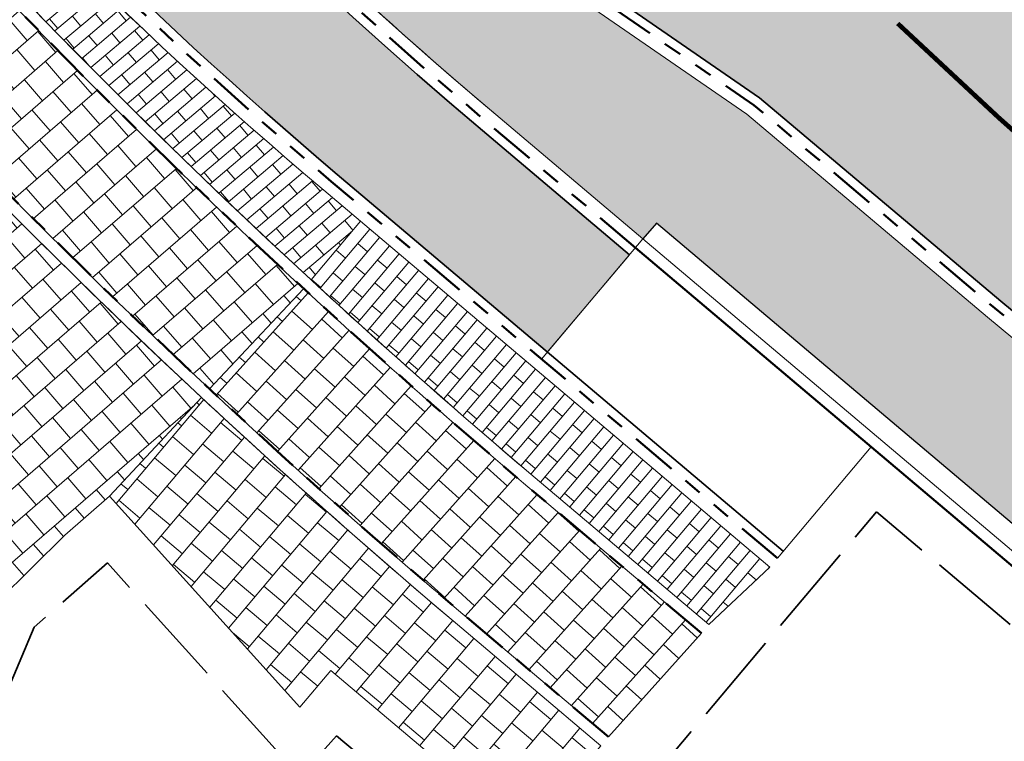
# Model space of a CAD drawing. Header units: metres. Extents: x 196674 to 197628, y 355499 to 356232.
# Tile 86 of 209: x 197204 to 197226, y 355634 to 355649. Entities that reach past the tile are written whole.
import ezdxf

# ---------------------------------------------------------------- set-up
doc = ezdxf.new("R2010")
doc.units = ezdxf.units.M
for name, pattern in [('VH-TROTTOIRBAND-SO', [15, 5, -2, 2, -2, 2, -2]), ('VW-13_STREEP', [4, 1, -3]), ('ZZ-SYSTEEMGRENS-SO', [5, 4, -1])]:
    doc.linetypes.add(name, pattern=pattern)
for name, color, linetype, lineweight, true_color in [('N-WE-GR-BEPLANTING_BEPLANTINGSPLAN_KRAGTEN-V', 7, 'Continuous', 5, 0xa3c04c), ('N-WE-VH-GESLOTENVERHARDING_ASFALT_RIJBAAN-V', 7, 'Continuous', 5, 0xd6d6d6), ('N-WE-VH-GOOT-TEGEL_200x200-G', 7, 'Continuous', 35, 0x00a5a5), ('N-WE-VH-KANTOPSLUITING_TROTTOIRBAND_230X250-G', 190, 'VH-TROTTOIRBAND-SO', 50, 0x7f00ff), ('N-WE-VH-KANTOPSLUITING_TROTTOIRBAND_230X250_PLAKBAND-G', 190, 'Continuous', 50, 0x7f00ff), ('N-WE-VH-OPENVERHARDING_BETONSTRAATSTEEN_DIK_HALFSTEENS_ROOD-A', 7, 'Continuous', 5, 0xf69479), ('N-WE-VH-OPENVERHARDING_TEGEL_300x300_FIETSPAD_GRIJS-A', 7, 'Continuous', 15, 0x6b3333), ('N-WE-VW-MARKERING_LANGS_STREEP_13_010-G', 7, 'VW-13_STREEP', 13, 0xffffff), ('X-XX-AL-GRENS_SYSTEEMGRENS-G', 7, 'ZZ-SYSTEEMGRENS-SO', 35, 0xd60036)]:
    doc.layers.add(name, color=color, linetype=linetype, lineweight=lineweight, true_color=true_color)
for name, color, linetype, lineweight in [('N-WE-VH-GESLOTENVERHARDING_ASFALT_ZAAGSNEDE-G', 7, 'VH-ZAAGSNEDE', 25), ('N-WE-VH-KANTOPSLUITING_ACHTERKANTBAND-G', 50, 'Continuous', 18), ('N-WE-VH-MATERIAALGRENS-G', 7, 'Continuous', 13), ('N-WE-VH-OPENVERHARDING_TEGEL_300x300_TROTTOIR-A', 251, 'Continuous', 15)]:
    doc.layers.add(name, color=color, linetype=linetype, lineweight=lineweight)
doc.layers.add('N-WE-VH-HULPLIJN-G', color=40, linetype='Continuous', lineweight=5, plot=False)
doc.linetypes.add('VH-ZAAGSNEDE', pattern='A,1e-05,-0.5,[181,NLCS.SHX,S=0.5,R=0,X=-0.5,Y=0],-1,[181,NLCS.SHX,S=0.5,R=180,X=0.5,Y=0],-0.5', length=2.00001)

msp = doc.modelspace()

# ---------------------------------------------------------------- hatches: boundary and pattern name
at = {"layer": 'N-WE-GR-BEPLANTING_BEPLANTINGSPLAN_KRAGTEN-V'}
h = msp.add_hatch(color=256, dxfattribs=at)
h.dxf.hatch_style = 1
edge = h.paths.add_edge_path()
edge.add_arc((197184.5223729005, 355698.8118697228), 0.2499999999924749, 17.52599308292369, 107.471987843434)
edge.add_line((197184.4473130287, 355699.0503356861), (197182.5940789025, 355698.4670091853))
edge.add_arc((197182.6691387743, 355698.228543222), 0.2500000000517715, 107.4719878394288, 195.9781583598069)
edge.add_line((197182.428797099, 355698.1597254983), (197183.0349455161, 355696.0427893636))
edge.add_arc((197278.9312739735, 355723.5010611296), 99.74999999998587, 195.978158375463, 224.3748619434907)
edge.add_line((197207.6320106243, 355653.7409181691), (197208.8819971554, 355654.9639215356))
edge.add_arc((197307.2481746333, 355737.5683865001), 128.4500000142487, 197.525993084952, 220.0223613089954, ccw=False)
edge = h.paths.add_edge_path()
edge.add_line((197220.0100063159, 355647.2930438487), (197208.8819971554, 355654.9639215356))
edge.add_line((197208.8819971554, 355654.9639215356), (197207.6320106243, 355653.7409181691))
edge.add_arc((197278.9312739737, 355723.5010611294), 99.75000000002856, 224.3748619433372, 229.8253847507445)
edge.add_line((197214.5806311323, 355647.2838894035), (197217.7628413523, 355644.5971290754))
edge.add_line((197217.7628413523, 355644.5971290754), (197218.0531450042, 355644.9409659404))
edge.add_line((197218.0531450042, 355644.9409659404), (197252.0730506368, 355616.2246870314))
edge.add_line((197252.0730506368, 355616.2246870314), (197253.4384263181, 355617.8422347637))
edge.add_line((197253.4384263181, 355617.8422347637), (197254.0667806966, 355618.5866402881))
edge.add_line((197254.0667806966, 355618.5866402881), (197227.6995309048, 355640.843295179))
edge.add_line((197227.6995309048, 355640.843295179), (197225.212884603, 355642.907347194))
edge.add_line((197225.212884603, 355642.907347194), (197220.0100063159, 355647.2930438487))
at = {"layer": 'N-WE-VH-GESLOTENVERHARDING_ASFALT_RIJBAAN-V'}
h = msp.add_hatch(color=256, dxfattribs=at)
h.dxf.hatch_style = 1
edge = h.paths.add_edge_path()
edge.add_arc((197308.2994061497, 355738.2732993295), 120.199999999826, 201.8044295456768, 201.8958631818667, ccw=False)
edge.add_arc((197308.2994061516, 355738.2732993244), 120.1999999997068, 197.461977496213, 201.8044295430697, ccw=False)
edge.add_arc((197308.2994061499, 355738.2732993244), 120.1999999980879, 196.0795223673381, 197.461977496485, ccw=False)
edge.add_line((197192.8018458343, 355704.981354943), (197184.2094346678, 355702.27719112))
edge.add_arc((197307.2481744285, 355737.5683864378), 127.9999998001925, 196.0044768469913, 197.5259930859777)
edge.add_arc((197307.248174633, 355737.5683864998), 128.0000000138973, 197.5259930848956, 219.995153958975)
edge.add_line((197209.1875273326, 355655.2998660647), (197220.2833601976, 355647.6511684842))
edge.add_line((197220.2833601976, 355647.6511684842), (197225.5016091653, 355643.2525153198))
edge.add_line((197225.5016091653, 355643.2525153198), (197227.9877388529, 355641.1888921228))
edge.add_line((197227.9877388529, 355641.1888921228), (197229.1414948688, 355640.2149913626))
edge.add_line((197229.1414948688, 355640.2149913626), (197232.8399729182, 355644.5964460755))
edge.add_line((197232.8399729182, 355644.5964460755), (197232.6080359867, 355644.7933641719))
edge.add_arc((197362.1800190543, 355797.407718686), 200.1999999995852, 227.7246744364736, 229.6682202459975, ccw=False)
edge.add_arc((197362.180019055, 355797.4077186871), 200.2000000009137, 227.6616315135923, 227.7246744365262, ccw=False)
edge.add_arc((197308.2994061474, 355738.2732993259), 120.1999999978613, 226.5157324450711, 227.6616315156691, ccw=False)
edge.add_arc((197308.2994061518, 355738.2732993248), 120.2000000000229, 201.8958631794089, 226.5157324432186, ccw=False)
h = msp.add_hatch(color=256, dxfattribs=at)
h.dxf.hatch_style = 1
edge = h.paths.add_edge_path()
edge.add_line((197182.6023305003, 355695.9189174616), (197181.9961820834, 355698.0358535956))
edge.add_line((197181.9961820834, 355698.0358535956), (197181.0650947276, 355701.2876190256))
edge.add_line((197181.0650947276, 355701.2876190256), (197176.5341054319, 355699.8616470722))
edge.add_arc((197278.3743719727, 355375.0130080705), 340.4380680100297, 107.4062430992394, 107.4615014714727)
edge.add_arc((197164.04504027, 355690.6644024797), 15.19999999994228, 25.6065690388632, 36.770423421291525, ccw=False)
edge.add_arc((197164.0450402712, 355690.6644024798), 15.19999999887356, 24.58050938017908, 25.606569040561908, ccw=False)
edge.add_line((197177.8675807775, 355696.9871687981), (197186.0985369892, 355678.9930314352))
edge.add_arc((197272.3075396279, 355718.4271266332), 94.80000000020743, 204.5805093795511, 209.8398933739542)
edge.add_arc((197272.3075396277, 355718.427126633), 94.79999999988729, 209.8398933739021, 229.8253847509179)
edge.add_line((197211.1502369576, 355645.9921604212), (197215.6984598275, 355642.1520669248))
edge.add_line((197215.6984598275, 355642.1520669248), (197217.4725377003, 355644.2532922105))
edge.add_line((197217.4725377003, 355644.2532922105), (197214.2903274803, 355646.9400525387))
edge.add_arc((197278.9312739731, 355723.5010611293), 100.1999999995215, 195.9781583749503, 229.8253847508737, ccw=False)
at = {"layer": 'N-WE-VH-OPENVERHARDING_BETONSTRAATSTEEN_DIK_HALFSTEENS_ROOD-A'}
h = msp.add_hatch(dxfattribs=at)
h.set_pattern_fill('AVH-ROO_BSS_DIKFRMT_HALFST', color=250, scale=4, angle=130.15, pattern_type=2)
h.set_pattern_definition([(130.15, (197215.5469770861, 355640.6202753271), (-0.8503314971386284, 0.3659458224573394), [0.276, -0.276]), (220.15, (197215.5469770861, 355640.6202753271), (0.177962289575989, -0.2109630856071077), [])])
edge = h.paths.add_edge_path()
edge.add_line((197189.6908303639, 355671.0241536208), (197188.1920579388, 355669.714930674))
edge.add_arc((197312.1141761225, 355753.7885360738), 149.7500000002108, 214.1545012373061, 227.3131375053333)
edge.add_line((197210.5850026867, 355643.7117926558), (197211.6539854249, 355644.9779003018))
edge.add_line((197211.6539854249, 355644.9779003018), (197210.8599333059, 355645.6483235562))
edge.add_arc((197272.3075396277, 355718.4271266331), 95.24999999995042, 209.8459022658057, 229.8253847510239, ccw=False)
h = msp.add_hatch(dxfattribs=at)
h.set_pattern_fill('AVH-ROO_BSS_DIKFRMT_HALFST', color=250, scale=4, angle=139.83, pattern_type=2)
h.set_pattern_definition([(139.83, (197215.5469770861, 355640.6202753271), (-0.8997567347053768, 0.2177563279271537), [0.276, -0.276]), (229.83, (197215.5469770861, 355640.6202753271), (0.2109009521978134, -0.1780359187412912), [])])
edge = h.paths.add_edge_path()
edge.add_line((197211.6539854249, 355644.9779003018), (197210.5850026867, 355643.7117926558))
edge.add_arc((197312.114176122, 355753.7885360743), 149.7500000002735, 227.3131375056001, 229.7413358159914)
edge.add_line((197215.3398278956, 355639.509106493), (197219.1880713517, 355636.2626503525))
edge.add_line((197219.1880713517, 355636.2626503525), (197220.5089514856, 355637.5015961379))
edge.add_line((197220.5089514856, 355637.5015961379), (197211.6539854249, 355644.9779003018))
at = {"layer": 'N-WE-VH-OPENVERHARDING_TEGEL_300x300_FIETSPAD_GRIJS-A'}
h = msp.add_hatch(dxfattribs=at)
h.set_pattern_fill('AVH-TEGEL_300X300_HALFST', color=256, scale=2, angle=130.8, pattern_type=2)
h.set_pattern_definition([(130.8, (0, 0), (-0.6191508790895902, 0.2581708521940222), [0.6, -0.6]), (220.8, (0, 0), (0.3920523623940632, -0.4541970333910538), [])])
edge = h.paths.add_edge_path()
edge.add_line((197188.002371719, 355669.5492340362), (197185.9402525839, 355667.7479107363))
edge.add_arc((197310.6696352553, 355751.0700632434), 150.0000000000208, 213.7438524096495, 227.0081578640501)
edge.add_line((197208.3855019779, 355641.3524435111), (197210.4235679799, 355643.5205887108))
edge.add_arc((197312.1141761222, 355753.7885360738), 149.9999999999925, 214.1661985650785, 227.3173272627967, ccw=False)
h = msp.add_hatch(dxfattribs=at)
h.set_pattern_fill('AVH-TEGEL_300X300_HALFST', color=256, scale=2, angle=318.0923675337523, pattern_type=2)
h.set_pattern_definition([(318.0923675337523, (0, 0), (0.6469130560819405, -0.1774922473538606), [0.6, -0.6]), (48.09236753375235, (0, 0), (-0.4465335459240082, 0.4007590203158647), [])])
edge = h.paths.add_edge_path()
edge.add_line((197210.4235679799, 355643.5205887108), (197208.3855019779, 355641.3524435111))
edge.add_arc((197310.6696352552, 355751.0700632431), 149.9999999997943, 227.0081578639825, 229.8295321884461)
edge.add_line((197213.9100479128, 355636.4507705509), (197217.014858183, 355633.8297444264))
edge.add_line((197217.014858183, 355633.8297444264), (197219.0268680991, 355636.0715652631))
edge.add_line((197219.0268680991, 355636.0715652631), (197215.1784462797, 355639.3181718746))
edge.add_arc((197312.1141761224, 355753.7885360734), 149.9999999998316, 227.317327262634, 229.7414250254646, ccw=False)
at = {"layer": 'N-WE-VH-OPENVERHARDING_TEGEL_300x300_TROTTOIR-A'}
h = msp.add_hatch(dxfattribs=at)
h.set_pattern_fill('AVH-TEGEL_300X300_HALFST', color=256, scale=2, angle=130.8, pattern_type=2)
h.set_pattern_definition([(130.8, (197187.6378531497, 355662.2148908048), (-0.6191508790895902, 0.2581708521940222), [0.6, -0.6]), (220.8, (197187.6378531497, 355662.2148908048), (0.3920523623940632, -0.4541970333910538), [])])
edge = h.paths.add_edge_path()
edge.add_line((197185.7503950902, 355667.5820644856), (197183.0800654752, 355665.2494509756))
edge.add_line((197183.0800654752, 355665.2494509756), (197201.6431801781, 355644.0548870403))
edge.add_line((197201.6431801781, 355644.0548870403), (197198.2937670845, 355641.1213263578))
edge.add_line((197198.2937670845, 355641.1213263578), (197198.02, 355640.903))
edge.add_line((197198.02, 355640.903), (197203.066, 355635.147))
edge.add_line((197203.066, 355635.147), (197203.822, 355636.782))
edge.add_line((197203.822, 355636.782), (197205.26, 355638.194))
edge.add_line((197205.26, 355638.194), (197206.226, 355639.036))
edge.add_line((197206.226, 355639.036), (197208.2150284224, 355641.1695808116))
edge.add_arc((197310.6696352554, 355751.0700632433), 150.2500000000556, 213.7562243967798, 227.0081578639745, ccw=False)
h = msp.add_hatch(dxfattribs=at)
h.set_pattern_fill('AVH-TEGEL_300X300_HALFST', color=256, scale=2, angle=319.8349576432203, pattern_type=2)
h.set_pattern_definition([(319.8349576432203, (0, 0), (0.6520112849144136, -0.1577380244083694), [0.6, -0.6]), (49.83495764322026, (0, 0), (-0.4585138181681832, 0.386994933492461), [])])
edge = h.paths.add_edge_path()
edge.add_line((197208.2150284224, 355641.1695808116), (197206.226, 355639.036))
edge.add_line((197206.226, 355639.036), (197210.345, 355634.472))
edge.add_line((197210.345, 355634.472), (197211.0133686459, 355635.2639088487))
edge.add_line((197211.0133686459, 355635.2639088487), (197215.2250296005, 355631.7091819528))
edge.add_line((197215.2250296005, 355631.7091819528), (197216.8535922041, 355633.6387122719))
edge.add_line((197216.8535922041, 355633.6387122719), (197213.7487819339, 355636.2597383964))
edge.add_arc((197310.6696352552, 355751.0700632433), 150.2499999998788, 227.0081578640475, 229.8295321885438, ccw=False)

# ---------------------------------------------------------------- linework, layer by layer
at = {"layer": 'N-WE-VH-GESLOTENVERHARDING_ASFALT_ZAAGSNEDE-G', "ltscale": 0.1, "flags": 128}
msp.add_lwpolyline([(197253.4441354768, 355617.8489983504), (197252.0730506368, 355616.2246870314), (197218.0531450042, 355644.9409659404), (197217.7628413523, 355644.5971290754)], dxfattribs=at)
at = {"layer": 'N-WE-VH-GOOT-TEGEL_200x200-G', "ltscale": 0.2, "flags": 128}
for points in [[(197220.7992550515, 355637.8454330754), (197211.1502369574, 355645.9921604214, -0.08742487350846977), (197190.0761980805, 355671.2567284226, -0.02295242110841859), (197186.0985369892, 355678.9930314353), (197177.8675807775, 355696.9871687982, 0.004477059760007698), (197177.7521415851, 355697.2336774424, 0.1016245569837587), (197174.0536231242, 355702.1041694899, 0.1536258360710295), (197165.6990682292, 355705.7741407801, 0.01542749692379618), (197164.7641640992, 355705.8473817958), (197160.4816209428, 355706.0502193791), (197103.1210481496, 355708.7670349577), (197091.4020828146, 355711.8707758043, 0.07680564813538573)], [(197217.4725377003, 355644.2532922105), (197214.2903274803, 355646.9400525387, -0.1487695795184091), (197182.6023305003, 355695.9189174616), (197181.9961820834, 355698.0358535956), (197181.0635680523, 355701.2929508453), (197180.261521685, 355704.0940485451), (197179.3686759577, 355707.2122574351, -0.8632510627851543), (197181.5313541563, 355708.1920761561, -0.03984465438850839), (197183.2009553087, 355705.0789309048, -0.03337000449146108), (197184.2045303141, 355702.2942940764, 4.472644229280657e-05), (197184.2108430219, 355702.2722814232, 0.006628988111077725), (197185.1898792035, 355699.0226666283, 0.09835553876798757), (197209.1875273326, 355655.2998660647), (197220.2833601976, 355647.6511684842), (197225.5016091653, 355643.2525153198), (197227.9877388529, 355641.1888921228)]]:
    msp.add_lwpolyline(points, format="xyb", dxfattribs=at)
at = {"layer": 'N-WE-VH-HULPLIJN-G', "flags": 128}
for points in [[(197196.7702517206, 355693.4482202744, -0.0003989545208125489), (197196.698861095, 355693.6262575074, -0.01894978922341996), (197193.6386675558, 355702.2045451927, -0.006032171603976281), (197192.8018458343, 355704.981354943), (197184.2094346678, 355702.27719112, 0.006638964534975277), (197185.1898792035, 355699.0226666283, 0.09835553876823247), (197209.1875273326, 355655.2998660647), (197220.2833601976, 355647.6511684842), (197225.5016091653, 355643.2525153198), (197227.9877388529, 355641.1888921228), (197229.1414948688, 355640.2149913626), (197232.8399729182, 355644.5964460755), (197232.6080359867, 355644.7933641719, -0.008480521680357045), (197227.506694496, 355649.2755626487, -0.0002750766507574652), (197227.3437852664, 355649.4238342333, -0.004999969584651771), (197225.583130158, 355651.0605841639, -0.1078395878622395)], [(197182.6023305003, 355695.9189174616), (197181.9961820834, 355698.0358535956), (197181.0650947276, 355701.2876190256), (197176.5341054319, 355699.8616470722, 0.0002411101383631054), (197176.2208556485, 355699.7632771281, -0.04875006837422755), (197177.7521415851, 355697.2336774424, -0.004477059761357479), (197177.8675807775, 355696.9871687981), (197186.0985369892, 355678.9930314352, 0.02295242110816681), (197190.0761980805, 355671.2567284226, 0.08742487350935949), (197211.1502369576, 355645.9921604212), (197215.6984598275, 355642.1520669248), (197217.4725377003, 355644.2532922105), (197214.2903274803, 355646.9400525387, -0.1487695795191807)], [(197189.6908303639, 355671.0241536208), (197188.1920579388, 355669.714930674, 0.05747855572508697), (197210.5850026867, 355643.7117926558), (197211.6539854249, 355644.9779003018), (197210.8599333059, 355645.6483235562, -0.08739845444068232)], [(197188.002371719, 355669.5492340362), (197185.9402525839, 355667.7479107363, 0.05794116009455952), (197208.3855019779, 355641.3524435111), (197210.4235679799, 355643.5205887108, -0.05744568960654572)], [(197185.7503950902, 355667.5820644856), (197183.0800654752, 355665.2494509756), (197201.6431801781, 355644.0548870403), (197198.2937670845, 355641.1213263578), (197198.02, 355640.903), (197203.066, 355635.147), (197203.822, 355636.782), (197205.26, 355638.194), (197206.226, 355639.036), (197208.2150284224, 355641.1695808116, -0.05788699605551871)], [(197220.0100063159, 355647.2930438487), (197208.8819971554, 355654.9639215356), (197207.6320106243, 355653.7409181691, 0.02378687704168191), (197214.5806311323, 355647.2838894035), (197217.7628413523, 355644.5971290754), (197218.0531450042, 355644.9409659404), (197252.0730506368, 355616.2246870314), (197253.4384263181, 355617.8422347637), (197254.0667806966, 355618.5866402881), (197227.6995309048, 355640.843295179), (197225.212884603, 355642.907347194)], [(197211.6539854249, 355644.9779003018), (197210.5850026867, 355643.7117926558, 0.0105954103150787), (197215.3398278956, 355639.509106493), (197219.1880713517, 355636.2626503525), (197220.5089514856, 355637.5015961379)], [(197210.4235679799, 355643.5205887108), (197208.3855019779, 355641.3524435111, 0.01231118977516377), (197213.9100479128, 355636.4507705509), (197217.014858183, 355633.8297444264), (197219.0268680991, 355636.0715652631), (197215.1784462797, 355639.3181718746, -0.01057751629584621)], [(197208.2150284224, 355641.1695808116), (197206.226, 355639.036), (197210.345, 355634.472), (197211.0133686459, 355635.2639088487), (197215.2250296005, 355631.7091819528), (197216.8535922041, 355633.6387122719), (197213.7487819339, 355636.2597383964, -0.01231118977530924)]]:
    msp.add_lwpolyline(points, format="xyb", close=True, dxfattribs=at)
for points in [[(197210.5850026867, 355643.7117926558), (197211.6539854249, 355644.9779003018)], [(197208.3855019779, 355641.3524435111), (197210.4235679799, 355643.5205887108)], [(197198.2937670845, 355641.1213263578), (197198.02, 355640.903), (197203.066, 355635.147), (197203.822, 355636.782), (197205.26, 355638.194), (197206.226, 355639.036)], [(197220.6702312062, 355637.692616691), (197222.7023567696, 355640.0994747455)], [(197206.226, 355639.036), (197210.345, 355634.472), (197211.0133686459, 355635.2639088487), (197215.2250296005, 355631.7091819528)], [(197219.1880713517, 355636.2626503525), (197220.5089514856, 355637.5015961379)], [(197217.014858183, 355633.8297444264), (197219.0268680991, 355636.0715652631)]]:
    msp.add_lwpolyline(points, dxfattribs=at)
at = {"layer": 'N-WE-VH-KANTOPSLUITING_ACHTERKANTBAND-G', "flags": 128}
for points in [[(197217.7628413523, 355644.5971290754), (197214.5806311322, 355647.2838894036, -0.1487695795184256), (197183.0349455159, 355696.0427893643), (197182.428797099, 355698.1597254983, -0.4065976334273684), (197182.5940789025, 355698.4670091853), (197184.4473130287, 355699.0503356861, -0.4139375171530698), (197184.7607680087, 355698.8871543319, 0.09847540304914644), (197208.8819971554, 355654.9639215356), (197220.0100063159, 355647.2930438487), (197225.212884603, 355642.907347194), (197227.7003264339, 355640.8426348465)], [(197220.5089514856, 355637.5015961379), (197210.8599333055, 355645.6483235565, -0.08742487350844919), (197189.6858594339, 355671.0328183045)], [(197219.1880713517, 355636.2626503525), (197215.3398278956, 355639.509106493, -0.06806417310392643), (197188.2092247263, 355669.689632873, -0.06806417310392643)], [(197216.8535922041, 355633.6387122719), (197213.748781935, 355636.2597383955, -0.0703024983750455), (197185.7323702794, 355667.6090404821, -0.0703024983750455)]]:
    msp.add_lwpolyline(points, format="xyb", dxfattribs=at)
msp.add_lwpolyline([(197251.7793702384, 355615.8767573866), (197217.7628413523, 355644.5971290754)], dxfattribs=at)
at = {"layer": 'N-WE-VH-KANTOPSLUITING_TROTTOIRBAND_230X250-G', "ltscale": 0.2, "flags": 128}
for points in [[(197217.6015615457, 355644.4061085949), (197214.4193513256, 355647.0928689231, -0.1487695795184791), (197182.7946038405, 355695.9739716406), (197182.1884554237, 355698.0909077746, -0.4065976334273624), (197182.5190190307, 355698.7054751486), (197184.3722531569, 355699.2888016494, -0.4139375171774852), (197184.999163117, 355698.962438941, 0.09840888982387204), (197209.0517250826, 355655.1505650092), (197220.1618695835, 355647.4920019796), (197225.3732871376, 355643.0991072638), (197227.86, 355641.035)], [(197220.6702312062, 355637.692616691), (197211.0212131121, 355645.8393440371, -0.087424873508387), (197189.9027142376, 355671.1572128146)], [(197219.0268680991, 355636.0715652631), (197215.1784462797, 355639.3181718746, -0.06806456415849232), (197188.002371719, 355669.5492340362, -0.06806456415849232)], [(197217.014858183, 355633.8297444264), (197213.9100479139, 355636.4507705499, -0.07030249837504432), (197185.9402525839, 355667.7479107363, -0.07030249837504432)]]:
    msp.add_lwpolyline(points, format="xyb", dxfattribs=at)
at = {"layer": 'N-WE-VH-KANTOPSLUITING_TROTTOIRBAND_230X250_PLAKBAND-G', "ltscale": 0.2, "flags": 128}
msp.add_lwpolyline([(197251.6181086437, 355615.6857215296), (197217.6015615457, 355644.4061085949)], dxfattribs=at)
at = {"layer": 'N-WE-VH-MATERIAALGRENS-G', "flags": 128}
for points in [[(197217.7628413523, 355644.5971290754), (197215.5694359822, 355641.9992505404)], [(197206.226, 355639.036), (197208.2150284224, 355641.1695808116)]]:
    msp.add_lwpolyline(points, dxfattribs=at)
at = {"layer": 'N-WE-VW-MARKERING_LANGS_STREEP_13_010-G', "const_width": 0.1, "flags": 128}
msp.add_lwpolyline([(197223.2740123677, 355649.2548045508, 0.01827985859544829), (197230.0036132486, 355643.2818322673, 0.01827985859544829)], format="xyb", dxfattribs=at)
at = {"layer": 'X-XX-AL-GRENS_SYSTEEMGRENS-G', "ltscale": 0.5, "flags": 128}
msp.add_lwpolyline([(197173.0845801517, 355664.4267221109), (197172.678291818, 355658.1040395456), (197176.2062336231, 355657.9276386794), (197179.6585214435, 355660.8258546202), (197196.8460500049, 355641.1849859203), (197196.618113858, 355640.9851655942), (197203.3658004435, 355633.2880423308), (197204.598351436, 355636.2035375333), (197206.181120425, 355637.5931654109), (197210.3450714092, 355632.9793581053), (197211.1344663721, 355633.8542043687), (197215.577003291, 355630.1111014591), (197222.812057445, 355638.6980935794), (197225.7729980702, 355636.1981525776), (197252.4997837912, 355613.6295939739), (197256.3974516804, 355618.2471244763), (197230.4350738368, 355640.1698336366), (197234.5465854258, 355645.0395252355), (197230.9951246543, 355648.102425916), (197227.7363916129, 355651.014992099), (197227.7150354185, 355650.9915016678), (197227.3858924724, 355651.2966605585), (197230.5297411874, 355654.3837220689), (197222.7747070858, 355662.5864016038), (197213.3031688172, 355673.0409596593), (197208.7438719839, 355679.5515306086), (197204.6678372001, 355688.2834966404), (197202.9207222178, 355693.3147658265), (197202.5296188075, 355695.8358091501), (197209.2561496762, 355696.7388380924), (197208.765603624, 355699.4053961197), (197208.8375775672, 355699.4157603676), (197208.4960738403, 355702.0476424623), (197209.7550059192, 355702.1614664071), (197209.6289773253, 355703.3557373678), (197209.431316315, 355705.9322142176), (197209.3853665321, 355708.5054020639), (197209.4909423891, 355711.0763696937), (197209.825975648, 355714.406320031), (197209.1003553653, 355714.700446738), (197209.2732684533, 355715.2254737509), (197208.7827839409, 355715.4092287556), (197209.8333840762, 355718.2914021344), (197204.6571410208, 355720.1605124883), (197206.9259623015, 355726.3911903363), (197207.3755778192, 355727.6258113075), (197205.6951706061, 355728.2354618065), (197201.970541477, 355729.6509828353, -0.03199396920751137), (197199.2658455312, 355725.4928494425), (197194.4988616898, 355729.2364659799), (197191.8020115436, 355731.3330088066), (197190.6829954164, 355730.2418318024), (197188.9323846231, 355731.7580333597, 0.01582069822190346), (197191.308975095, 355733.798286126), (197190.5246250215, 355734.700084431), (197189.8547559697, 355735.4391273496), (197188.5065648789, 355737.3969406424), (197188.3768484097, 355737.5504837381), (197186.2264232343, 355740.6599554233), (197185.4143065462, 355740.8273772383), (197177.0047230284, 355735.000759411), (197161.0308464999, 355735.7499021), (197143.9921317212, 355736.546230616), (197117.3114725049, 355737.8750504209), (197104.5701917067, 355738.4152468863), (197089.3270001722, 355739.2400485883), (197089.4979420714, 355743.4763910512), (197087.6423294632, 355744.6045541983), (197087.2320594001, 355744.8539874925), (197086.4302028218, 355745.4612094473), (197085.6301577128, 355746.0670596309), (197084.2515270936, 355747.3631431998), (197083.0033431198, 355748.790046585), (197081.9521148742, 355750.2640411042), (197081.052108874, 355751.8364435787), (197080.680597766, 355752.6629727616), (197080.3089695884, 355753.4897623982), (197079.7287775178, 355755.2084983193), (197079.3027229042, 355757.0287405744), (197079.0552433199, 355758.8767777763), (197078.9881413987, 355760.748092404), (197079.0484954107, 355761.6954089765), (197079.4901165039, 355761.5482019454), (197081.8987959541, 355767.3947458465), (197083.4122910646, 355769.9863346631), (197084.9290730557, 355772.1438856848), (197085.2777218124, 355772.6391357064), (197085.9504292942, 355773.4546849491), (197087.2615113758, 355775.0451778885), (197089.4568843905, 355777.2328139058), (197092.7058230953, 355779.8115121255), (197090.7255592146, 355782.8612331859), (197090.5279328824, 355783.1655891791), (197094.0593130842, 355784.7965387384), (197089.240221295, 355793.944965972), (197079.8514273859, 355789.6587774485), (197073.1066642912, 355808.1301448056), (197062.6964714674, 355839.0387078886), (197050.201550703, 355834.8591941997), (197054.256388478, 355823.4068109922), (197060.9054150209, 355805.9824325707), (197064.0917084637, 355798.9340248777), (197065.6061934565, 355785.3714584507), (197066.4118943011, 355778.1591798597), (197064.2976158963, 355775.7696807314), (197061.8930028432, 355773.065075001), (197059.8798242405, 355770.937906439), (197059.567781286, 355770.7063368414), (197054.395078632, 355766.8676324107), (197050.1449273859, 355764.4954855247), (197046.646028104, 355763.2036366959), (197046.6485450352, 355763.1967402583), (197042.8018864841, 355761.7681380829), (197042.6247659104, 355761.7025895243), (197032.2172606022, 355760.2665015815), (197022.1724443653, 355758.1057256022), (197022.1490316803, 355758.1349914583), (197018.4791559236, 355757.3507739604), (197017.1834583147, 355757.8590001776), (197013.9320116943, 355762.4906063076), (197012.2359937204, 355764.9334332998), (197011.548662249, 355765.9454268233), (197009.5874376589, 355768.7952768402), (197008.1879451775, 355770.6627745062), (197008.1739746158, 355770.651876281), (197004.3621297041, 355775.7021426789), (197000.7500667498, 355780.6711859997), (196997.3281167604, 355785.4310589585), (196992.0624097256, 355792.5561596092), (196987.5636689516, 355799.6503659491), (196980.2918957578, 355812.3582609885), (196971.7451011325, 355828.1610038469), (196956.4456734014, 355821.2458726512), (196960.0166344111, 355812.4100996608), (196962.4976294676, 355807.0886023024, -0.6085831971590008), (196961.4131292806, 355806.2394416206), (196970.6320923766, 355792.5786144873), (196976.225457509, 355784.303374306), (196982.879968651, 355776.9163582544), (196982.5041383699, 355776.476222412), (196987.7472751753, 355765.3430715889), (196990.3620391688, 355759.9089379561), (196989.6128942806, 355758.3801676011), (196986.801356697, 355757.089894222), (196981.5916446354, 355758.3619052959), (196976.4931413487, 355759.6093032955), (196973.9250311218, 355760.2238822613), (196971.9270970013, 355760.7020113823), (196970.093883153, 355761.1263081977), (196965.2690985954, 355762.243003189), (196955.7026120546, 355764.457163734), (196954.8259486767, 355764.7114400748), (196955.7288446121, 355765.5914382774), (196946.4199106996, 355767.8862061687), (196945.5109518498, 355767.0898728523), (196943.3561815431, 355767.6616250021), (196942.0243707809, 355768.0150110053), (196940.699224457, 355768.3753913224), (196937.911680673, 355769.161377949), (196937.9158913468, 355769.1720679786), (196934.1448626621, 355770.5833311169), (196931.0328001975, 355771.949971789), (196928.1497259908, 355773.3159879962), (196926.2238803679, 355774.3657393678), (196926.7008714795, 355775.2077771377), (196923.9720996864, 355776.8118532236), (196922.1171638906, 355777.9575551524), (196917.5440237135, 355780.8012867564), (196917.0166342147, 355779.9474843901), (196915.4224701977, 355780.9309636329), (196913.0167641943, 355782.4772167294), (196912.757872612, 355782.6539056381), (196911.190523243, 355783.7714957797), (196908.5042566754, 355786.2619442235), (196907.2206986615, 355787.4460719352), (196905.8442773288, 355789.1071714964), (196903.2522146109, 355793.7425243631), (196899.3236920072, 355801.1348770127), (196896.7844047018, 355806.8801932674), (196892.3931631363, 355816.7971943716), (196889.396342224, 355823.7408055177), (196885.4294056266, 355833.1531130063), (196886.3148759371, 355833.6745129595), (196885.0357126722, 355834.4994199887), (196884.9096875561, 355834.6903417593), (196883.5318420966, 355838.2464489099), (196881.8574062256, 355842.456115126), (196879.7964254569, 355847.3435551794), (196879.5508475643, 355847.9274201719), (196877.9207976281, 355851.9810838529), (196875.2708346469, 355858.5729917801), (196872.6243587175, 355865.1536886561), (196870.4789281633, 355870.5362599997), (196868.3870366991, 355875.7889875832), (196865.3800609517, 355883.3409266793), (196863.5295936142, 355887.9873007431), (196863.4110328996, 355888.2849971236), (196862.7400305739, 355889.9711056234), (196863.0622626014, 355890.0962442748), (196861.3970005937, 355894.1395962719), (196861.4037374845, 355894.142038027), (196859.229652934, 355899.4431236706), (196859.0298403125, 355899.3580359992), (196858.8952095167, 355899.696553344), (196858.3959365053, 355900.9492390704), (196849.546747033, 355923.1807260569), (196850.1922005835, 355924.6939033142), (196860.258528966, 355928.6657372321), (196869.5490503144, 355931.0234685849), (196873.3453938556, 355931.8019435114), (196886.2438454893, 355935.4284136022), (196898.3098795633, 355938.5764862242), (196898.3110943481, 355938.5724965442), (196903.1917021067, 355939.7712405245), (196904.7097162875, 355939.0568809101), (196905.0282216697, 355938.2924679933), (196909.0130922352, 355939.952830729), (196908.2642147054, 355942.2627148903), (196902.9799573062, 355958.738663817), (196902.4497829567, 355960.2008490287), (196901.8115777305, 355961.6192158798), (196900.9680556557, 355963.3204536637), (196898.0063144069, 355968.7541705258), (196894.5625896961, 355975.3226559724), (196892.3896866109, 355979.4813913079), (196888.5416758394, 355987.5664713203), (196887.4815956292, 355987.0834539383), (196885.6442474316, 355986.3271839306), (196885.5076204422, 355986.6344104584), (196873.7642690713, 355982.4273955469), (196860.8311621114, 355977.7025315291), (196860.6501748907, 355978.1868262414), (196859.8859481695, 355980.2917607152), (196853.3128873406, 355977.7107309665), (196853.73029577, 355976.6477246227), (196849.4907683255, 355974.9886047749), (196849.0872389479, 355976.0301083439), (196843.9608105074, 355973.9918913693), (196837.8119168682, 355989.4043746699), (196834.5901124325, 355988.2958011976), (196829.2277835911, 355986.0429299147), (196828.1156368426, 355985.4996470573), (196826.3328622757, 355984.7522034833), (196824.2538081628, 355989.7933135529), (196823.3493071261, 355989.4238303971), (196821.5217528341, 355993.9636112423), (196822.4415567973, 355994.327010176), (196811.4142395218, 356022.6098143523), (196811.1941616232, 356022.5241126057), (196809.0787073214, 356027.7608173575), (196808.1570951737, 356027.399245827), (196802.10045471, 356042.8370581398), (196803.0324375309, 356043.2047289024), (196801.2251267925, 356047.7859519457), (196800.9629805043, 356047.6825342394), (196799.5580754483, 356051.2186581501), (196798.9326303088, 356050.9700967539), (196795.7620501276, 356058.7913388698), (196785.962956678, 356083.7526770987), (196782.5256602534, 356092.3853087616), (196783.4607012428, 356092.7526788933), (196781.019036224, 356098.8045971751), (196780.1137519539, 356098.4428009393), (196778.7301102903, 356101.9178165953), (196774.5320198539, 356112.348299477), (196772.2902714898, 356117.515377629), (196776.44078803, 356119.079716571), (196791.849465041, 356131.7811384), (196790.0748953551, 356134.2200693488), (196802.0204483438, 356142.8516660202), (196802.0676224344, 356142.8083428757), (196807.6543048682, 356146.8198669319), (196821.3261595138, 356152.9520820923), (196824.118863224, 356147.8038902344), (196826.9348279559, 356140.6494155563), (196826.9667213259, 356140.5675271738), (196829.5085456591, 356133.5350799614), (196829.5777539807, 356133.3434260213), (196832.2898444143, 356127.7055041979), (196833.7548698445, 356124.6604513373), (196834.9901440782, 356122.0931766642), (196835.0225480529, 356122.0325953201), (196835.1990731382, 356121.7003128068), (196837.0506620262, 356117.8328811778), (196837.4462851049, 356117.0125892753), (196839.1926216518, 356113.3926815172), (196841.4323661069, 356114.511984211), (196841.8392721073, 356113.6336860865), (196848.0955434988, 356116.517072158), (196847.6769788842, 356117.425259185), (196852.5147321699, 356119.6548795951), (196850.4481800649, 356123.3458274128), (196845.5717484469, 356132.2801574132), (196843.8176550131, 356136.7414412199), (196842.4688873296, 356140.1178663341), (196840.0819394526, 356146.0228419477), (196839.9684512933, 356146.3257976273), (196837.6473192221, 356152.5214195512), (196836.4018865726, 356158.1741344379), (196834.8989662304, 356157.8391461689), (196833.0580044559, 356165.8451506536), (196834.6039987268, 356166.1812686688), (196833.231549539, 356172.4004655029), (196818.5547710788, 356168.2850407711), (196819.0904617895, 356165.4031631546), (196818.6774567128, 356164.7734485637), (196805.8544307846, 356160.1790812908), (196763.847697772, 356130.3813046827), (196763.5509762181, 356130.4127969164), (196762.5818188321, 356130.5249803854), (196761.7183121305, 356129.7086118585, 0.04730650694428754), (196752.2297252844, 356136.4176360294), (196747.6793319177, 356140.070134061), (196742.0814451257, 356144.4630395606), (196738.7537234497, 356147.2546337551), (196734.7560397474, 356150.8499354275), (196729.666907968, 356145.2019173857), (196729.4110213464, 356144.9179294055), (196728.5373751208, 356145.25504501), (196726.9098917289, 356145.8830452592), (196726.6614752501, 356145.2392657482), (196726.5077088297, 356145.3668838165), (196724.5966113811, 356147.0002316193), (196723.2386024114, 356148.3499242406), (196720.9989937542, 356150.8008754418), (196719.8259691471, 356152.0571855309), (196717.8551161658, 356153.8806850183), (196716.3066054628, 356155.1783671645), (196713.4920412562, 356157.0380855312), (196712.711518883, 356157.526736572), (196710.5865978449, 356158.6597682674), (196709.0460740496, 356159.8798850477, -0.1436820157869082), (196707.9944026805, 356162.614189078), (196707.7956403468, 356165.0395700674), (196705.255843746, 356165.9921554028), (196703.9080476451, 356165.8817021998), (196704.296213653, 356161.5859622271), (196704.322643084, 356161.4572245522), (196699.9945406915, 356161.1598107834), (196700.4765585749, 356140.6409319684, -0.8375811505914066), (196697.1042396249, 356117.7401990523), (196690.2804314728, 356092.1839640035, 0.01148923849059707), (196682.1238954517, 356058.6533288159), (196678.2447453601, 356040.9444071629), (196676.8078900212, 356034.3849397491), (196676.7367004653, 356034.0373672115), (196673.76097036, 356020.1679628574), (196685.4972137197, 356017.0123139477), (196688.4141098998, 356023.4875724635), (196684.7023326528, 356025.1594317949), (196684.8709302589, 356032.3200466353), (196686.954459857, 356036.67925281), (196701.2270857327, 356066.3816892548), (196697.4228360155, 356068.2135735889), (196701.9253072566, 356087.990611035), (196702.113404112, 356090.4525884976), (196703.1938799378, 356090.1812386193), (196704.7481254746, 356094.7148607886), (196705.3277865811, 356095.9075069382), (196706.1690198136, 356096.9042763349), (196707.142583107, 356097.5850231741), (196708.3354430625, 356098.0646037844), (196709.2981925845, 356097.8962027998), (196710.1314496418, 356097.4912135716), (196711.0135994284, 356096.7398888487), (196711.613187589, 356094.6944549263), (196715.3306055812, 356098.6467015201), (196723.1713741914, 356104.959617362), (196732.8379125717, 356111.0407349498), (196733.3237033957, 356110.1763676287), (196733.395023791, 356110.047721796, 0.4142124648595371), (196734.754474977, 356109.6579975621), (196736.9542150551, 356108.9736747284, -0.02164444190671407), (196739.4192796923, 356107.5715157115, 0.0006306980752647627), (196739.4214182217, 356107.5701773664, -0.2262979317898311), (196739.4250952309, 356107.5644124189), (196739.8764398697, 356106.708415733), (196739.5816296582, 356106.4366577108), (196740.3007240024, 356104.7008456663), (196740.9509263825, 356104.9922062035), (196741.9809548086, 356103.0387080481), (196744.8395286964, 356104.2229286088, -0.3990416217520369), (196746.5871881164, 356103.5518771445), (196746.6513408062, 356103.3996378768), (196746.689370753, 356103.0266088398), (196746.4151777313, 356101.5848105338), (196747.429397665, 356101.3609511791), (196747.5333455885, 356101.2994572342), (196747.5384435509, 356101.2929342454), (196766.0705486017, 356056.7132555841), (196765.1623874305, 356056.3282861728), (196767.2394890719, 356051.1270879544), (196768.1793575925, 356051.5344794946), (196771.4711978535, 356043.8233024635), (196774.40164759, 356036.7635904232), (196774.0151730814, 356036.5839879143), (196774.7283105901, 356034.7171646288), (196775.4376722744, 356034.2825268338), (196775.853972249, 356033.3023071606), (196775.6600364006, 356032.5504327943), (196776.765634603, 356029.8908119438), (196776.718840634, 356029.8583752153), (196777.0974306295, 356028.7594125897), (196777.9658206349, 356027.7189745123), (196778.0591666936, 356026.3169710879), (196778.4461698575, 356025.4565066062), (196778.8262353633, 356024.4427094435), (196778.82622122, 356024.4427022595), (196778.8266270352, 356024.4416646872), (196779.3783198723, 356022.97006407), (196779.3990069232, 356022.9782259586), (196780.7255773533, 356019.5865020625), (196780.754093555, 356019.5982524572), (196782.2401021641, 356015.8367131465), (196783.4327975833, 356012.7766123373), (196782.5021506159, 356012.4159202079), (196784.7325956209, 356006.6609931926), (196786.038590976, 356007.1671596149), (196787.6956637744, 356002.99373992), (196787.5357676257, 356002.9336515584), (196788.527525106, 356000.4577747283), (196788.2725773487, 356000.3582829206), (196788.9724314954, 355999.1126709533), (196789.3908675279, 355998.5302971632), (196789.7536275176, 355998.0254125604), (196789.9147147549, 355996.5999778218), (196790.4410486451, 355995.4737364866), (196790.4469192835, 355995.47546678), (196790.6242366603, 355994.9662783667), (196790.9335315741, 355995.0883984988), (196793.8902314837, 355987.5860400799), (196793.7542048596, 355987.5476454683), (196795.505857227, 355983.2445885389), (196795.6242983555, 355983.312781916), (196796.991807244, 355979.8198586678), (196797.0047048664, 355979.7233568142), (196796.9933585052, 355979.6824914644), (196796.9669683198, 355979.6505170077), (196796.822975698, 355979.5766059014), (196795.3985459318, 355979.0322727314), (196797.1469514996, 355974.4569848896), (196797.1501836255, 355974.4582530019), (196795.4187218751, 355970.4877992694), (196796.2201695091, 355969.6560949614), (196797.0849824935, 355967.4537241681), (196798.9466017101, 355968.1847329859), (196800.5529653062, 355968.8170288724), (196800.6150046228, 355968.7023501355), (196800.8616512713, 355968.7744826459), (196801.6407865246, 355967.8232749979), (196801.6785991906, 355967.7771113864), (196801.6961792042, 355966.4146603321), (196801.7040832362, 355965.8020978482, 0.2098831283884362), (196802.0368526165, 355965.0700742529, 0.1229137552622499), (196802.0944480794, 355964.5891732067), (196802.9107575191, 355962.4451987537), (196803.0986146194, 355962.5296289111, 0.04929694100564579), (196803.2118388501, 355962.3687718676), (196804.3748923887, 355961.0206686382), (196804.4152792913, 355960.973855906), (196804.4401436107, 355960.2826278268), (196804.4459236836, 355960.1212617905), (196803.9148513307, 355960.1157297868), (196805.8237591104, 355955.3454282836), (196806.4277367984, 355955.633371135), (196806.6532355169, 355955.5186944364), (196807.0270248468, 355954.5686016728), (196806.896691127, 355954.2200849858), (196806.3685258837, 355953.9064868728), (196808.2467157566, 355949.1968786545), (196809.0713129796, 355949.5131897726), (196810.7611227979, 355945.21653999), (196812.8164223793, 355939.9905657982), (196815.7958787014, 355932.7153467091), (196817.2786866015, 355929.1286764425), (196819.2233460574, 355924.3463577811), (196820.974699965, 355919.8030463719), (196821.7022264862, 355917.7120897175), (196822.8275510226, 355914.9902061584), (196826.5518493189, 355905.5439142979), (196827.5083210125, 355903.1053161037), (196827.5308293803, 355903.1196992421), (196828.5703350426, 355900.3870734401, 0.1057314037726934), (196828.7975064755, 355900.0358952, 0.1359501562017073), (196828.9295866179, 355899.5185573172), (196829.4561675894, 355898.5993144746), (196829.938950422, 355897.0408730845, 0.1142322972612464), (196830.1661458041, 355896.6512290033, 0.1021066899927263), (196830.23636084, 355896.2531616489), (196830.8234352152, 355894.775179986, 0.09413674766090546), (196831.0235326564, 355894.4601106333, 0.07582889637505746), (196831.0699955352, 355894.1621297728), (196831.3336353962, 355893.3277624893), (196830.5490288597, 355891.650566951), (196830.730654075, 355891.1774844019), (196831.6305612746, 355889.0373983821), (196832.1718899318, 355888.9724389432), (196833.8661398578, 355884.6967749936), (196833.0916363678, 355884.3898747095), (196834.2334853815, 355881.5063921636), (196835.7340846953, 355881.0039957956), (196836.3963712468, 355880.6373454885), (196840.5779483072, 355870.1214583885), (196841.1998491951, 355870.3833319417), (196841.8607508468, 355868.7841549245), (196841.3542408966, 355868.5492854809), (196842.9471889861, 355864.5225379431), (196843.474497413, 355864.7627851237), (196844.0946204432, 355863.1667495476), (196843.4777571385, 355862.8872750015), (196845.6058022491, 355857.295932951), (196845.6591832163, 355857.3179956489), (196848.9573390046, 355849.3870718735), (196849.4691744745, 355849.5945842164), (196850.1900661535, 355847.7561027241), (196849.7024440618, 355847.5164343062), (196851.7354952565, 355842.3219023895), (196851.9803218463, 355841.6963600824), (196852.2130822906, 355841.1927849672), (196852.6975573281, 355840.1446276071), (196853.8314006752, 355837.546665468), (196857.1022606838, 355828.931799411), (196857.1021774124, 355828.9317655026), (196857.104474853, 355828.9259676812), (196857.5027287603, 355827.8770374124), (196857.5177064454, 355827.8831363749), (196859.2608649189, 355823.4841013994, 0.1197895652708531), (196859.5336863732, 355823.098470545, 0.1217854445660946), (196859.5998818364, 355822.6230344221), (196860.3813539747, 355820.6705579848), (196861.5845120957, 355817.6645162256), (196865.3571916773, 355808.1762108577), (196866.650424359, 355804.9223955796), (196866.9894190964, 355804.0482756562), (196869.9609907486, 355796.3858853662), (196870.2417437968, 355795.6982130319), (196874.2597470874, 355785.8213624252), (196876.4751023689, 355779.9106257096), (196876.5248359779, 355779.9270586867), (196877.4783340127, 355777.609714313), (196877.4870572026, 355777.6127263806, 0.01261409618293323), (196879.1276028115, 355773.4671132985), (196880.5794819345, 355769.9265380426), (196879.4564760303, 355768.8985009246), (196871.5899269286, 355765.9267262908), (196874.6150694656, 355763.7405958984), (196870.7815163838, 355762.3431721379), (196871.1765744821, 355761.2637959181), (196873.4589399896, 355754.9534811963), (196873.8205499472, 355753.8743063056), (196877.933770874, 355755.2526192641), (196879.3161058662, 355751.4604592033), (196887.4423074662, 355755.0355723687), (196887.6524770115, 355755.1609821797), (196887.7433886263, 355755.192988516), (196887.8657880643, 355755.2134610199), (196887.9953583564, 355755.215742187), (196888.0352466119, 355755.2100166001), (196888.0806541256, 355755.194805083), (196888.1556229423, 355755.1569219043), (196888.2342456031, 355755.1058393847), (196888.2799178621, 355755.067193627), (196888.3187308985, 355755.0246841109), (196888.3560790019, 355754.9712798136), (196888.4037650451, 355754.8834089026), (196890.242957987, 355750.9480844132), (196890.4947138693, 355750.6026519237), (196890.4494791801, 355750.5430745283), (196891.628236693, 355748.1977836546), (196891.6577586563, 355747.9263099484), (196893.7087405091, 355743.5292781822), (196894.4921495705, 355741.852565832), (196896.872192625, 355740.7600377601), (196896.2575067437, 355739.8318439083), (196898.2715684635, 355738.9073148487), (196899.8509010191, 355738.4527733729), (196902.2825244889, 355737.7529374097), (196907.1457714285, 355736.3532654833), (196917.8474241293, 355733.273265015), (196918.1089377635, 355734.2346253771), (196926.0062285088, 355731.9296392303), (196927.0971120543, 355732.0253109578), (196927.2914126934, 355732.7211091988), (196949.25195892, 355726.9179402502), (196950.9690876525, 355725.7952060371), (196950.858498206, 355725.3568524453), (196952.0887336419, 355725.1461394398), (196952.8819526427, 355724.9555262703), (196952.8603227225, 355724.8954303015), (196952.056959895, 355721.6922553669), (196951.4518210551, 355719.279440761), (196959.2800080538, 355717.3161154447), (196960.8516613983, 355723.8815794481), (196967.4256969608, 355722.1306030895), (196973.9033481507, 355720.4361775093), (196977.8684934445, 355719.3989738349), (196980.4243569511, 355718.8238264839), (196993.7588386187, 355715.5105551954), (196994.7639516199, 355716.0034841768), (196994.9897167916, 355716.0545171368), (196996.5017647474, 355715.9488593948), (196997.3169796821, 355715.6092477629), (196997.9952041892, 355715.036856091), (196998.4610569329, 355714.3165586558), (196998.8408934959, 355713.1578975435), (196998.8373696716, 355713.1068020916), (196998.8026880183, 355712.6039181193), (196998.5054317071, 355711.57326714), (196998.967312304, 355710.0772094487), (197001.8739445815, 355710.9575141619), (197005.9055135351, 355697.924832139), (197007.9029397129, 355691.7178882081), (197012.9334617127, 355675.5491580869), (197017.8784535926, 355659.8034283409), (197019.9986344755, 355652.9868181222), (197022.5523518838, 355644.9202439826), (197025.6999454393, 355634.5227791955), (197025.7567598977, 355634.1895291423), (197025.7192859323, 355633.9168304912), (197025.6181435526, 355633.7020966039), (197025.4453286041, 355633.4758310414), (197025.195021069, 355633.3010221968), (197024.8842618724, 355633.1887622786), (197022.7809993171, 355632.7952119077), (197021.2249886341, 355633.6494658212), (197017.690051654, 355632.6264885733), (197017.7273360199, 355632.4752797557), (197014.1229230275, 355631.4103093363), (197014.0722671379, 355631.5493647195), (197010.0124796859, 355630.3545619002), (197006.5432104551, 355629.6017441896), (197006.5540181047, 355629.5513084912), (197001.1443281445, 355628.4894595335), (196999.2574320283, 355628.1228370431), (197001.9823300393, 355614.4304461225), (197003.2307288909, 355614.6849740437), (197003.6205128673, 355613.1185353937), (197004.006443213, 355611.2187676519), (197003.9614653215, 355611.2096196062), (197004.2119997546, 355610.206901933), (197004.3094756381, 355609.7270704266), (197004.3307955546, 355609.7314437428), (197004.8907984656, 355607.4901357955), (197029.380694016, 355613.7773555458), (197029.3841525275, 355613.7521287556), (197029.4775205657, 355613.7547588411), (197031.0334295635, 355607.6447371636), (197027.1484354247, 355606.7099934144), (197028.7114272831, 355600.2542212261), (197028.8948398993, 355600.3195751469), (197029.4531395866, 355598.0973388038), (197030.7251398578, 355593.0343377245), (197031.3437632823, 355590.5737261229), (197031.1685464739, 355590.5261238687), (197032.7880676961, 355584.152430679), (197036.6741025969, 355585.3719723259), (197038.212636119, 355579.409403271), (197038.2010121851, 355579.4060264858), (197038.2728747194, 355579.1493745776), (197038.1803194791, 355579.1132554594), (197039.3673898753, 355574.1879968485), (197040.0304268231, 355571.0320611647), (197040.88012635, 355567.656390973), (197041.2093863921, 355566.3427106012), (197041.6648791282, 355566.4332058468), (197042.8515333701, 355561.7517462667), (197043.1005016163, 355560.7271915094), (197044.6430261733, 355554.3201080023), (197045.6960009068, 355554.5759243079), (197046.0663295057, 355552.9632527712), (197063.3112487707, 355556.2858520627), (197062.5528863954, 355564.4253253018), (197069.6953954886, 355564.7548009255), (197074.0489944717, 355565.8013962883), (197074.0651927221, 355569.3434042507), (197066.8277845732, 355574.7719568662), (197065.569183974, 355592.4263893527), (197065.9890710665, 355592.2571108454), (197066.9647035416, 355591.9362835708), (197067.948629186, 355591.6804678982), (197069.8143987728, 355591.2835510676), (197070.9138968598, 355590.9670390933), (197072.0547459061, 355590.5568482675), (197073.3952542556, 355590.1721260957, -0.1152568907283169), (197081.1782353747, 355583.3636143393), (197088.1711537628, 355574.4210026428), (197092.5545327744, 355568.8154951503), (197099.4778845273, 355574.1657522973), (197101.0604109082, 355575.3887037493), (197095.3593342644, 355582.7660237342), (197094.9766501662, 355582.4665704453), (197094.8981522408, 355582.7529220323), (197094.2118387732, 355584.4945289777), (197092.7090311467, 355587.275688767), (197091.4245338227, 355588.9961585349), (197089.3067641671, 355591.1364624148), (197086.8976383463, 355592.962353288), (197085.5348704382, 355593.9300294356), (197077.2085234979, 355604.9027706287, -0.1058183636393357), (197071.6588760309, 355616.7440490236), (197070.2271579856, 355628.1527461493), (197068.8732504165, 355641.9015009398), (197068.754855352, 355648.6106856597), (197069.0445282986, 355655.8010382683), (197070.1813272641, 355663.7801162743), (197072.5559036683, 355674.3024406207), (197085.7316641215, 355673.7582615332), (197087.7834693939, 355674.5971967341), (197090.8065214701, 355674.4470028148), (197098.1397626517, 355681.0156148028), (197098.4240622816, 355685.9810240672), (197101.9406964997, 355685.7710316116), (197102.3433846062, 355697.078343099), (197156.4463787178, 355694.9579822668), (197156.2249856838, 355688.6267763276), (197150.0560632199, 355688.8424945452), (197149.8181020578, 355683.7954412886), (197156.0430107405, 355683.50194597), (197155.9434362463, 355681.3833071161), (197156.9940530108, 355681.3047563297), (197158.577914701, 355681.1016482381), (197160.1073547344, 355680.7434348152), (197161.7057278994, 355680.1852727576), (197163.2304949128, 355679.453872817), (197164.6201168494, 355678.5906370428), (197165.2392169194, 355678.1079641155), (197164.835822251, 355677.6446703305), (197163.4881835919, 355676.095416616), (197166.6344331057, 355672.654307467), (197167.6288975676, 355673.3756308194), (197167.9025847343, 355672.918075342), (197168.564826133, 355671.7474093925), (197169.0719519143, 355670.160087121), (197169.4840139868, 355668.6115914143), (197169.5948482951, 355667.1735395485), (197169.7172811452, 355664.6284666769), (197173.0845635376, 355664.4267231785)], format="xyb", dxfattribs=at)

doc.saveas('drawing.dxf')
